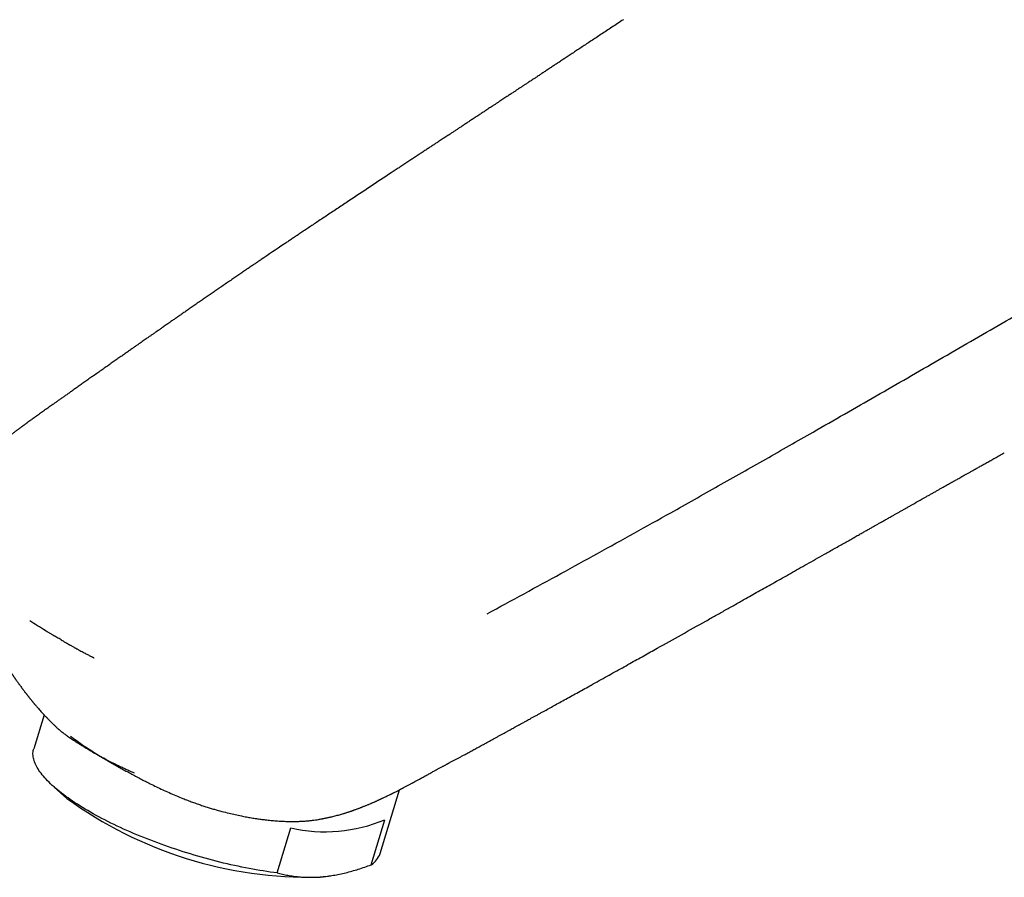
# Model space of a CAD drawing. Header units: millimetres. Extents: x 8 to 692, y 12 to 782.
# Tile 11 of 34: x 488 to 554, y 240 to 297. Entities that reach past the tile are written whole.
import ezdxf

# ---------------------------------------------------------------- set-up
doc = ezdxf.new("R2010")
doc.units = ezdxf.units.MM

msp = doc.modelspace()

# ---------------------------------------------------------------- linework, layer by layer
at = {"color": 7, "linetype": 'Continuous', "lineweight": 30}
for p, q in [((493.186, 273.466), (493.172, 273.454)), ((553.513, 268.321), (553.524, 268.327)), ((489.304, 251.544), (489.315, 251.531)), ((489.839, 250.94), (489.157, 248.689)), ((516.285, 247.524), (516.29, 247.526)), ((490.505, 246.146), (491.362, 245.391)), ((512.124, 241.724), (513.408, 245.959)), ((511.54, 240.988), (512.446, 243.975)), ((505.297, 240.444), (506.203, 243.431)), ((508.459, 240.206), (508.704, 240.239))]:
    msp.add_line(p, q, dxfattribs=at)
at = {"color": 7, "linetype": 'Continuous', "lineweight": 30, "flags": 128}
msp.add_lwpolyline([(505.297, 240.444), (505.071, 240.474), (504.844, 240.505), (504.614, 240.539), (504.383, 240.575), (504.15, 240.613), (503.916, 240.653), (503.68, 240.695), (503.442, 240.739), (503.204, 240.785), (502.964, 240.833), (502.723, 240.883), (502.481, 240.935), (502.238, 240.989), (501.995, 241.045), (501.751, 241.103), (501.507, 241.163), (501.262, 241.224), (501.016, 241.288), (500.771, 241.353), (500.526, 241.42), (500.28, 241.488), (500.035, 241.558), (499.79, 241.63), (499.546, 241.704), (499.302, 241.779), (499.058, 241.855), (498.816, 241.933), (498.574, 242.013), (498.333, 242.094), (498.093, 242.177), (497.854, 242.261), (497.617, 242.346), (497.381, 242.432), (497.146, 242.52), (496.913, 242.609), (496.682, 242.699), (496.452, 242.79), (496.224, 242.883), (495.999, 242.976), (495.775, 243.07), (495.554, 243.166), (495.335, 243.262), (495.118, 243.359), (494.904, 243.457), (494.692, 243.556), (494.483, 243.656), (494.277, 243.756), (494.074, 243.857), (493.874, 243.958), (493.677, 244.061), (493.483, 244.163), (493.292, 244.266), (493.104, 244.37), (492.92, 244.474), (492.74, 244.578), (492.563, 244.682), (492.389, 244.787), (492.22, 244.892), (492.054, 244.997), (491.892, 245.102), (491.734, 245.208), (491.58, 245.313), (491.431, 245.418), (491.285, 245.523), (491.144, 245.628), (491.007, 245.733), (490.874, 245.837), (490.746, 245.942), (490.622, 246.045), (490.502, 246.149), (490.388, 246.252), (490.278, 246.355), (490.172, 246.457), (490.072, 246.558), (489.976, 246.659), (489.885, 246.759), (489.799, 246.859), (489.718, 246.958), (489.641, 247.056), (489.57, 247.153), (489.504, 247.249), (489.442, 247.345), (489.386, 247.439), (489.335, 247.532), (489.289, 247.625), (489.248, 247.716), (489.213, 247.806), (489.182, 247.895), (489.157, 247.983), (489.137, 248.069), (489.122, 248.154), (489.112, 248.238), (489.108, 248.32), (489.108, 248.402), (489.114, 248.481), (489.126, 248.559), (489.142, 248.636), (489.157, 248.689)], dxfattribs=at)
at = {"color": 7, "linetype": 'Continuous', "lineweight": 30}
for centre, radius, start, end in [((507.434, 267.434), 27.28, 233.90304, 271.27812), ((508.472, 253.49), 10.312, 257.28945, 292.66861), ((510.804, 242.171), 1.393, 301.87322, 341.27796), ((507.286, 248.944), 8.816, 274.92337, 277.64732)]:
    msp.add_arc(centre, radius, start, end, dxfattribs=at)
for points, knots in [([(528.261, 297.058), (528.133, 296.973), (527.881, 296.807), (527.509, 296.561), (527.147, 296.322), (526.797, 296.091), (526.46, 295.868), (526.135, 295.654), (525.824, 295.448), (525.523, 295.249), (525.231, 295.056), (524.948, 294.869), (524.675, 294.688), (524.412, 294.515), (524.161, 294.349), (523.921, 294.19), (523.692, 294.039), (523.465, 293.889), (523.241, 293.741), (523.022, 293.596), (522.817, 293.461), (522.626, 293.335), (522.45, 293.218), (522.288, 293.111), (522.147, 293.019), (522.027, 292.939), (521.925, 292.872), (521.833, 292.811), (521.751, 292.757), (521.677, 292.708), (521.58, 292.644), (521.457, 292.563), (521.334, 292.481), (521.238, 292.418), (521.167, 292.372), (521.093, 292.322), (521.01, 292.268), (520.916, 292.206), (520.811, 292.137), (520.701, 292.064), (520.586, 291.988), (520.468, 291.91), (520.341, 291.826), (520.205, 291.737), (520.061, 291.642), (519.909, 291.541), (519.749, 291.435), (519.554, 291.307), (519.33, 291.159), (519.082, 290.996), (518.843, 290.838), (518.603, 290.68), (518.364, 290.522), (518.125, 290.365), (517.897, 290.215), (517.681, 290.073), (517.477, 289.938), (517.283, 289.81), (517.099, 289.689), (516.929, 289.577), (516.773, 289.474), (516.631, 289.38), (516.496, 289.291), (516.366, 289.206), (516.239, 289.122), (516.108, 289.036), (515.957, 288.936), (515.782, 288.821), (515.583, 288.69), (515.372, 288.551), (515.149, 288.404), (514.913, 288.248), (514.665, 288.085), (514.413, 287.918), (514.157, 287.749), (513.901, 287.581), (513.642, 287.409), (513.382, 287.238), (513.121, 287.066), (512.48, 286.642), (511.454, 285.964), (510.399, 285.264), (509.694, 284.796), (509.341, 284.561), (508.992, 284.328), (508.65, 284.101), (508.318, 283.879), (507.997, 283.665), (507.686, 283.457), (507.395, 283.263), (507.124, 283.082), (506.872, 282.913), (506.629, 282.749), (506.393, 282.591), (506.166, 282.439), (505.947, 282.291), (505.305, 281.86), (504.671, 281.432), (504.04, 281.004), (503.831, 280.862), (503.611, 280.713), (503.379, 280.555), (503.136, 280.39), (502.884, 280.218), (502.623, 280.04), (502.354, 279.856), (502.074, 279.665), (501.783, 279.466), (501.504, 279.274), (501.238, 279.092), (500.987, 278.919), (500.73, 278.742), (500.47, 278.562), (500.203, 278.378), (499.935, 278.192), (499.668, 278.008), (499.414, 277.832), (499.172, 277.664), (498.941, 277.504), (498.722, 277.352), (498.516, 277.208), (498.337, 277.083), (498.184, 276.977), (498.056, 276.888), (497.934, 276.803), (497.818, 276.722), (497.709, 276.646), (497.607, 276.574), (497.521, 276.514), (497.452, 276.466), (497.398, 276.429), (497.353, 276.397), (497.319, 276.373), (497.294, 276.356), (497.275, 276.343), (497.252, 276.326), (497.221, 276.305), (497.18, 276.276), (497.128, 276.24), (497.066, 276.196), (496.994, 276.146), (496.911, 276.088), (496.819, 276.024), (496.717, 275.952), (496.605, 275.874), (496.483, 275.788), (496.351, 275.696), (496.209, 275.597), (496.057, 275.49), (495.888, 275.372), (495.701, 275.241), (495.496, 275.096), (495.278, 274.943), (495.048, 274.782), (494.805, 274.611), (494.555, 274.435), (494.298, 274.255), (494.035, 274.07), (493.761, 273.877), (493.476, 273.676), (493.282, 273.54), (493.183, 273.47)], [0, 0, 0, 0, 0.010807, 0.021301, 0.031481, 0.041348, 0.050901, 0.059979, 0.068754, 0.077227, 0.085398, 0.093424, 0.101135, 0.108531, 0.115612, 0.122379, 0.128831, 0.134968, 0.141559, 0.147744, 0.153523, 0.158895, 0.163861, 0.16842, 0.172573, 0.17573, 0.178603, 0.181193, 0.183499, 0.185526, 0.187429, 0.191758, 0.195864, 0.197873, 0.199824, 0.201851, 0.204184, 0.206826, 0.209779, 0.213041, 0.21615, 0.219497, 0.223081, 0.226902, 0.230961, 0.235257, 0.23979, 0.244499, 0.251737, 0.258723, 0.265458, 0.271941, 0.279004, 0.285742, 0.292155, 0.298244, 0.304008, 0.309458, 0.314648, 0.319587, 0.323809, 0.327829, 0.331646, 0.335262, 0.338757, 0.342436, 0.346331, 0.351598, 0.357212, 0.363174, 0.369483, 0.37614, 0.383144, 0.390496, 0.397541, 0.404841, 0.412186, 0.419541, 0.426907, 0.434283, 0.473977, 0.513971, 0.523985, 0.534017, 0.544015, 0.553745, 0.56318, 0.572319, 0.581162, 0.58971, 0.597135, 0.60432, 0.611268, 0.617978, 0.624449, 0.630682, 0.636774, 0.679411, 0.685068, 0.69104, 0.697346, 0.703985, 0.710958, 0.718266, 0.725687, 0.733424, 0.741476, 0.749844, 0.758526, 0.765569, 0.772807, 0.78024, 0.787858, 0.795356, 0.8034, 0.811104, 0.818468, 0.825491, 0.832173, 0.838515, 0.844517, 0.850177, 0.85408, 0.857803, 0.861346, 0.864709, 0.867891, 0.870893, 0.873587, 0.875386, 0.876946, 0.878267, 0.879349, 0.879906, 0.880387, 0.881039, 0.881943, 0.883098, 0.884622, 0.886437, 0.888543, 0.89094, 0.893628, 0.896607, 0.899877, 0.903438, 0.907291, 0.911434, 0.915868, 0.920594, 0.926232, 0.932235, 0.938603, 0.945336, 0.952434, 0.959898, 0.967269, 0.974965, 0.982986, 0.991331, 1, 1, 1, 1]), ([(519.224, 257.645), (520.043, 258.087), (521.679, 258.972), (524.123, 260.307), (526.557, 261.647), (528.984, 262.993), (531.652, 264.484), (534.559, 266.12), (537.704, 267.903), (541.194, 269.895), (545.027, 272.096), (549.205, 274.506), (553.378, 276.919), (556.161, 278.526), (557.553, 279.33)], [0, 0, 0, 0, 0.06272, 0.125439, 0.188158, 0.250877, 0.313597, 0.395731, 0.477865, 0.559999, 0.669999, 0.779999, 0.89, 1, 1, 1, 1]), ([(493.165, 273.462), (493.095, 273.413), (492.934, 273.299), (492.685, 273.124), (492.424, 272.939), (492.175, 272.763), (491.939, 272.596), (491.715, 272.438), (491.502, 272.287), (491.298, 272.143), (491.104, 272.006), (490.92, 271.876), (490.747, 271.754), (490.585, 271.639), (490.434, 271.533), (490.295, 271.434), (490.11, 271.304), (489.88, 271.141), (489.604, 270.945), (489.388, 270.792), (489.228, 270.677), (489.119, 270.599), (489.004, 270.517), (488.886, 270.431), (488.763, 270.342), (488.658, 270.265), (488.575, 270.205), (488.52, 270.164), (488.475, 270.131), (488.444, 270.109), (488.422, 270.092), (488.403, 270.078), (488.38, 270.061), (488.351, 270.039), (488.313, 270.012), (488.268, 269.978), (488.213, 269.937), (488.152, 269.892), (488.088, 269.843), (488.023, 269.795), (487.963, 269.749), (487.906, 269.706), (487.843, 269.658), (487.776, 269.607), (487.706, 269.553), (487.642, 269.503), (487.579, 269.455), (487.515, 269.404), (487.449, 269.353), (487.385, 269.302), (487.324, 269.253), (487.261, 269.204), (487.193, 269.149), (487.118, 269.088), (487.039, 269.023), (486.961, 268.959), (486.893, 268.902), (486.837, 268.856), (486.795, 268.82), (486.76, 268.791), (486.73, 268.765), (486.7, 268.74), (486.663, 268.708), (486.617, 268.668), (486.559, 268.618), (486.496, 268.563), (486.432, 268.506), (486.369, 268.451), (486.309, 268.397), (486.252, 268.345), (486.198, 268.296), (486.149, 268.25), (486.102, 268.207), (486.055, 268.163), (486.002, 268.113), (485.942, 268.056), (485.88, 267.996), (485.817, 267.935), (485.756, 267.874), (485.684, 267.802), (485.602, 267.719), (485.514, 267.628), (485.432, 267.541), (485.368, 267.471), (485.316, 267.415), (485.272, 267.366), (485.224, 267.312), (485.173, 267.255), (485.125, 267.199), (485.081, 267.147), (485.035, 267.093), (484.986, 267.034), (484.934, 266.971), (484.885, 266.91), (484.839, 266.852), (484.793, 266.793), (484.745, 266.729), (484.689, 266.655), (484.628, 266.571), (484.563, 266.48), (484.503, 266.392), (484.451, 266.313), (484.409, 266.249), (484.372, 266.19), (484.337, 266.133), (484.297, 266.068), (484.251, 265.989), (484.201, 265.901), (484.153, 265.813), (484.107, 265.725), (484.061, 265.632), (484.015, 265.536), (483.972, 265.441), (483.934, 265.353), (483.897, 265.262), (483.862, 265.169), (483.83, 265.081), (483.806, 265.011), (483.788, 264.957), (483.774, 264.911), (483.759, 264.863), (483.746, 264.817), (483.734, 264.774), (483.718, 264.718), (483.702, 264.654), (483.686, 264.588), (483.674, 264.535), (483.664, 264.488), (483.654, 264.44), (483.645, 264.39), (483.635, 264.334), (483.625, 264.276), (483.616, 264.213), (483.607, 264.146), (483.598, 264.072), (483.591, 263.997), (483.585, 263.923), (483.581, 263.851), (483.578, 263.782), (483.576, 263.717), (483.575, 263.66), (483.575, 263.609), (483.576, 263.563), (483.577, 263.52), (483.578, 263.476), (483.581, 263.421), (483.585, 263.351), (483.591, 263.27), (483.599, 263.187), (483.609, 263.107), (483.619, 263.031), (483.631, 262.956), (483.644, 262.877), (483.659, 262.799), (483.675, 262.726), (483.69, 262.659), (483.705, 262.596), (483.721, 262.534), (483.741, 262.46), (483.762, 262.387), (483.778, 262.338), (483.784, 262.32)], [0, 0, 0, 0, 0.015945, 0.036521, 0.056252, 0.07514, 0.092869, 0.109783, 0.125884, 0.14117, 0.155929, 0.169841, 0.182904, 0.19512, 0.206488, 0.217009, 0.2267, 0.248265, 0.269054, 0.289071, 0.296979, 0.305243, 0.313863, 0.32284, 0.332176, 0.341757, 0.34679, 0.350996, 0.354376, 0.356929, 0.358112, 0.35942, 0.361195, 0.363436, 0.366144, 0.369716, 0.373871, 0.378607, 0.383756, 0.388695, 0.393367, 0.397772, 0.401909, 0.40797, 0.413345, 0.418097, 0.422925, 0.428018, 0.433268, 0.438362, 0.443078, 0.447737, 0.453155, 0.45928, 0.465745, 0.472056, 0.478211, 0.482121, 0.485565, 0.488444, 0.490759, 0.492982, 0.495734, 0.499738, 0.504509, 0.509959, 0.515395, 0.520667, 0.525684, 0.530544, 0.535207, 0.539326, 0.543349, 0.547129, 0.551719, 0.557097, 0.562658, 0.568198, 0.573718, 0.579201, 0.587673, 0.595924, 0.603595, 0.610586, 0.614288, 0.618415, 0.623217, 0.628439, 0.633222, 0.637496, 0.641756, 0.646992, 0.652474, 0.657668, 0.662531, 0.666931, 0.672283, 0.678365, 0.685197, 0.69274, 0.700596, 0.706436, 0.711493, 0.715995, 0.720425, 0.724805, 0.731332, 0.738703, 0.745321, 0.751627, 0.758717, 0.766499, 0.773408, 0.779885, 0.786395, 0.793603, 0.800551, 0.805996, 0.808919, 0.812487, 0.816096, 0.819404, 0.822412, 0.82515, 0.831052, 0.836239, 0.83982, 0.843262, 0.846619, 0.850215, 0.854108, 0.858563, 0.862793, 0.867668, 0.87306, 0.878546, 0.883922, 0.888824, 0.89413, 0.898725, 0.902722, 0.90637, 0.90968, 0.912653, 0.915573, 0.919127, 0.924416, 0.930342, 0.93672, 0.942617, 0.947923, 0.953323, 0.959129, 0.964905, 0.970267, 0.975528, 0.979979, 0.984722, 0.990102, 0.996342, 1, 1, 1, 1]), ([(516.288, 247.518), (516.312, 247.531), (516.363, 247.559), (516.438, 247.599), (516.507, 247.636), (516.566, 247.667), (516.615, 247.694), (516.66, 247.718), (516.743, 247.762), (516.87, 247.83), (517.037, 247.92), (517.21, 248.013), (517.386, 248.108), (517.572, 248.208), (517.781, 248.322), (518.015, 248.448), (518.276, 248.59), (518.55, 248.739), (518.839, 248.896), (519.142, 249.061), (519.41, 249.208), (519.64, 249.333), (519.825, 249.435), (520.007, 249.534), (520.181, 249.63), (520.345, 249.719), (520.507, 249.808), (520.666, 249.895), (520.82, 249.98), (520.96, 250.057), (521.08, 250.123), (521.179, 250.177), (521.261, 250.222), (521.334, 250.262), (521.401, 250.299), (521.473, 250.339), (521.556, 250.384), (521.654, 250.438), (521.768, 250.501), (521.902, 250.575), (522.056, 250.659), (522.222, 250.751), (522.398, 250.848), (522.582, 250.949), (522.769, 251.053), (523.013, 251.187), (523.315, 251.353), (523.676, 251.553), (524.054, 251.762), (524.449, 251.98), (524.861, 252.208), (525.282, 252.441), (525.707, 252.677), (526.168, 252.933), (526.661, 253.207), (527.181, 253.496), (527.691, 253.78), (528.191, 254.058), (528.677, 254.329), (529.151, 254.593), (529.611, 254.85), (530.063, 255.103), (530.897, 255.569), (532.118, 256.253), (533.298, 256.915), (534.053, 257.34), (534.381, 257.524), (534.71, 257.708), (535.038, 257.893), (535.368, 258.079), (535.702, 258.267), (536.043, 258.459), (536.425, 258.674), (536.85, 258.913), (537.318, 259.177), (537.802, 259.449), (538.3, 259.73), (538.813, 260.02), (539.34, 260.317), (539.883, 260.624), (540.44, 260.938), (541.012, 261.261), (541.51, 261.543), (541.931, 261.78), (542.271, 261.972), (542.609, 262.164), (542.94, 262.35), (543.256, 262.529), (543.557, 262.7), (543.835, 262.857), (544.091, 263.001), (544.326, 263.134), (544.547, 263.259), (544.757, 263.378), (544.954, 263.489), (545.139, 263.594), (545.3, 263.685), (545.44, 263.764), (545.559, 263.831), (545.672, 263.895), (545.785, 263.959), (545.902, 264.025), (546.027, 264.096), (546.169, 264.176), (546.327, 264.266), (546.504, 264.365), (546.691, 264.471), (546.889, 264.583), (547.096, 264.7), (547.406, 264.875), (547.822, 265.111), (548.232, 265.342), (548.538, 265.515), (548.734, 265.625), (548.929, 265.735), (549.118, 265.842), (549.296, 265.942), (549.462, 266.036), (549.618, 266.124), (549.763, 266.206), (549.896, 266.281), (549.998, 266.338), (550.074, 266.381), (550.129, 266.412), (550.19, 266.447), (550.26, 266.486), (550.346, 266.534), (550.451, 266.593), (550.576, 266.664), (550.715, 266.742), (550.867, 266.828), (551.032, 266.921), (551.21, 267.021), (551.4, 267.128), (551.603, 267.242), (551.82, 267.364), (552.053, 267.495), (552.301, 267.634), (552.563, 267.781), (552.838, 267.936), (553.127, 268.098), (553.355, 268.225), (553.486, 268.299), (553.516, 268.316)], [0, 0, 0, 0, 0.0019453, 0.0040515, 0.0058862, 0.007424, 0.0086999, 0.0098177, 0.0109575, 0.0152354, 0.0198366, 0.0242179, 0.0288569, 0.0337566, 0.0389233, 0.0454225, 0.0523002, 0.0595566, 0.0671917, 0.0752054, 0.0835978, 0.0884629, 0.0934454, 0.0983215, 0.1029308, 0.1072732, 0.1113486, 0.1158092, 0.119899, 0.123618, 0.1269662, 0.1293778, 0.1315521, 0.1334891, 0.13519, 0.136863, 0.1392402, 0.1418291, 0.1446295, 0.1483948, 0.1524852, 0.1569007, 0.1616412, 0.1665652, 0.1715508, 0.1765978, 0.1860104, 0.1956298, 0.205456, 0.2162135, 0.2272083, 0.2384406, 0.2498755, 0.2612111, 0.2753928, 0.2892999, 0.3029322, 0.3162897, 0.3293725, 0.3419541, 0.3542706, 0.3663254, 0.3783007, 0.4212689, 0.4645485, 0.4733497, 0.4821636, 0.4909902, 0.4998296, 0.5086818, 0.5176147, 0.5267951, 0.5362303, 0.5484535, 0.5610796, 0.5741086, 0.5875405, 0.6013753, 0.615613, 0.6302536, 0.6452971, 0.6607435, 0.6765928, 0.6856643, 0.6948628, 0.7041401, 0.7131, 0.721654, 0.7298022, 0.7375444, 0.7442164, 0.7505545, 0.7565586, 0.7622287, 0.7675648, 0.772567, 0.7772353, 0.7806689, 0.7838963, 0.7869176, 0.7898784, 0.7930513, 0.7964426, 0.8000523, 0.8045398, 0.8093245, 0.8144065, 0.8197859, 0.8254402, 0.8312004, 0.8450584, 0.8593104, 0.8645905, 0.8699227, 0.8752987, 0.8804672, 0.8853108, 0.8898294, 0.8940232, 0.8979907, 0.9016158, 0.9048985, 0.9063272, 0.9077657, 0.9094247, 0.911314, 0.9134335, 0.916464, 0.9198675, 0.923644, 0.9277933, 0.9323157, 0.9371203, 0.9422846, 0.9478086, 0.9536923, 0.960067, 0.9668161, 0.9739398, 0.981438, 0.9893107, 0.9975579, 1, 1, 1, 1]), ([(483.795, 262.28), (483.798, 262.272), (483.81, 262.234), (483.832, 262.168), (483.858, 262.088), (483.881, 262.017), (483.91, 261.932), (483.944, 261.83), (483.982, 261.715), (484.017, 261.61), (484.05, 261.511), (484.085, 261.409), (484.116, 261.316), (484.144, 261.236), (484.166, 261.17), (484.189, 261.103), (484.211, 261.039), (484.232, 260.98), (484.253, 260.92), (484.277, 260.851), (484.304, 260.774), (484.332, 260.694), (484.359, 260.618), (484.383, 260.55), (484.405, 260.488), (484.424, 260.435), (484.441, 260.387), (484.459, 260.338), (484.479, 260.281), (484.504, 260.212), (484.537, 260.122), (484.576, 260.016), (484.62, 259.896), (484.662, 259.786), (484.701, 259.68), (484.74, 259.578), (484.777, 259.481), (484.814, 259.386), (484.848, 259.297), (484.877, 259.221), (484.902, 259.159), (484.923, 259.105), (484.947, 259.043), (484.975, 258.973), (485.005, 258.899), (485.034, 258.827), (485.063, 258.754), (485.093, 258.681), (485.125, 258.603), (485.157, 258.525), (485.191, 258.442), (485.228, 258.354), (485.266, 258.264), (485.301, 258.18), (485.331, 258.11), (485.357, 258.051), (485.38, 257.996), (485.405, 257.94), (485.428, 257.886), (485.46, 257.813), (485.499, 257.724), (485.547, 257.615), (485.596, 257.506), (485.65, 257.387), (485.699, 257.281), (485.74, 257.193), (485.769, 257.129), (485.799, 257.066), (485.828, 257.005), (485.855, 256.947), (485.88, 256.894), (485.905, 256.842), (485.945, 256.759), (485.999, 256.648), (486.067, 256.51), (486.136, 256.372), (486.209, 256.226), (486.285, 256.078), (486.359, 255.937), (486.426, 255.809), (486.487, 255.694), (486.547, 255.584), (486.608, 255.473), (486.669, 255.362), (486.719, 255.272), (486.757, 255.205), (486.782, 255.161), (486.805, 255.121), (486.829, 255.079), (486.854, 255.034), (486.878, 254.993), (486.898, 254.958), (486.918, 254.924), (486.943, 254.881), (486.972, 254.832), (487.001, 254.782), (487.032, 254.73), (487.064, 254.677), (487.095, 254.625), (487.124, 254.576), (487.154, 254.526), (487.186, 254.475), (487.218, 254.422), (487.255, 254.362), (487.289, 254.307), (487.317, 254.262), (487.335, 254.233), (487.353, 254.204), (487.375, 254.17), (487.399, 254.132), (487.421, 254.097), (487.449, 254.053), (487.487, 253.994), (487.533, 253.922), (487.585, 253.842), (487.635, 253.766), (487.688, 253.687), (487.729, 253.625), (487.763, 253.574), (487.787, 253.539), (487.811, 253.503), (487.84, 253.461), (487.869, 253.418), (487.896, 253.379), (487.916, 253.35), (487.934, 253.323), (487.955, 253.294), (487.99, 253.243), (488.04, 253.171), (488.106, 253.078), (488.173, 252.985), (488.239, 252.893), (488.305, 252.803), (488.368, 252.717), (488.42, 252.648), (488.461, 252.593), (488.498, 252.545), (488.535, 252.495), (488.569, 252.451), (488.599, 252.412), (488.63, 252.371), (488.665, 252.327), (488.697, 252.285), (488.726, 252.248), (488.753, 252.213), (488.786, 252.172), (488.819, 252.131), (488.849, 252.092), (488.879, 252.056), (488.91, 252.016), (488.944, 251.975), (488.975, 251.936), (489.005, 251.899), (489.035, 251.862), (489.069, 251.821), (489.103, 251.78), (489.134, 251.742), (489.164, 251.706), (489.196, 251.669), (489.225, 251.634), (489.253, 251.601), (489.278, 251.572), (489.294, 251.553), (489.303, 251.543)], [0, 0, 0, 0, 0.0022472, 0.0109285, 0.0184609, 0.0248535, 0.0307945, 0.0423462, 0.0536468, 0.0630209, 0.0718733, 0.0813624, 0.0915598, 0.0976108, 0.1038197, 0.1101247, 0.1160902, 0.1216315, 0.1268246, 0.1328198, 0.1406398, 0.1482383, 0.1552203, 0.1615845, 0.1672065, 0.1722576, 0.1763697, 0.1805123, 0.1858795, 0.1922859, 0.1993871, 0.2109591, 0.2216111, 0.2323161, 0.2415413, 0.2507335, 0.2604745, 0.2682105, 0.2770235, 0.2847486, 0.2891978, 0.2939657, 0.2995877, 0.3062341, 0.3132555, 0.3199029, 0.3260056, 0.3332007, 0.3400608, 0.347207, 0.3547209, 0.3628573, 0.3712813, 0.379154, 0.3859492, 0.3903414, 0.3954595, 0.4008938, 0.4057941, 0.4101836, 0.4206906, 0.4302906, 0.4399111, 0.4504132, 0.4627853, 0.4688277, 0.4746119, 0.4801876, 0.4858758, 0.491477, 0.4958365, 0.5002824, 0.5059225, 0.5183995, 0.5305183, 0.5435356, 0.5562756, 0.5702281, 0.5840464, 0.5950503, 0.6051997, 0.6154921, 0.6251944, 0.6357825, 0.6457823, 0.6500626, 0.6542339, 0.6576513, 0.661262, 0.6657013, 0.6699079, 0.6727454, 0.6753239, 0.6792783, 0.6845967, 0.6888004, 0.6932411, 0.6988174, 0.7036178, 0.7076437, 0.7123926, 0.717262, 0.7220193, 0.7269687, 0.7340112, 0.737381, 0.7395631, 0.7420559, 0.7453972, 0.749191, 0.7524959, 0.7552719, 0.7617001, 0.7689171, 0.7755462, 0.7840763, 0.7904594, 0.7979687, 0.8016141, 0.8047399, 0.807994, 0.8118949, 0.8166751, 0.8202142, 0.8228851, 0.8249864, 0.8278207, 0.8313171, 0.8394017, 0.8485399, 0.8580926, 0.8661675, 0.8749844, 0.8841667, 0.8911846, 0.8951445, 0.9000612, 0.9054112, 0.9096789, 0.9131442, 0.9166419, 0.9217241, 0.9262011, 0.9291119, 0.9324736, 0.9365676, 0.9412194, 0.9448013, 0.9480479, 0.9521026, 0.9564465, 0.960524, 0.9636973, 0.9673343, 0.9716555, 0.9760294, 0.9797519, 0.9829802, 0.9868717, 0.991043, 0.9935919, 0.9968422, 1, 1, 1, 1]), ([(490.971, 255.919), (490.927, 255.942), (490.834, 255.991), (490.696, 256.066), (490.598, 256.122), (490.542, 256.154), (490.526, 256.163), (490.51, 256.172), (490.494, 256.182), (490.478, 256.191), (490.462, 256.2), (490.434, 256.217), (490.39, 256.242), (490.325, 256.281), (490.251, 256.325), (490.169, 256.375), (490.105, 256.413), (490.059, 256.441), (490.033, 256.457), (490.007, 256.473), (489.98, 256.489), (489.953, 256.506), (489.762, 256.623), (489.41, 256.842), (489.073, 257.058), (488.904, 257.166)], [0, 0, 0, 0, 0.063262, 0.131783, 0.196444, 0.203957, 0.211522, 0.219138, 0.226806, 0.234526, 0.242297, 0.25012, 0.274127, 0.305194, 0.343322, 0.380806, 0.423272, 0.435218, 0.447505, 0.460133, 0.473104, 0.486416, 0.50007, 0.750059, 1, 1, 1, 1]), ([(490.972, 255.919), (491.017, 255.891), (491.111, 255.831), (491.252, 255.746), (491.353, 255.686), (491.41, 255.653), (491.427, 255.643), (491.443, 255.634), (491.46, 255.624), (491.476, 255.615), (491.493, 255.605), (491.522, 255.589), (491.567, 255.563), (491.634, 255.525), (491.711, 255.482), (491.797, 255.435), (491.865, 255.397), (491.917, 255.369), (491.95, 255.351), (491.984, 255.332), (492.018, 255.313), (492.095, 255.272), (492.21, 255.21), (492.358, 255.13), (492.494, 255.058), (492.618, 254.992), (492.729, 254.934), (492.828, 254.882), (492.915, 254.837), (492.989, 254.798), (493.046, 254.768), (493.089, 254.746), (493.12, 254.73), (493.143, 254.718), (493.156, 254.711), (493.162, 254.709)], [0, 0, 0, 0, 0.063256, 0.131777, 0.196441, 0.203955, 0.21152, 0.219137, 0.226805, 0.234525, 0.242296, 0.250119, 0.273964, 0.304934, 0.343029, 0.380536, 0.42307, 0.437477, 0.45238, 0.46778, 0.483676, 0.500069, 0.573052, 0.640341, 0.701935, 0.757834, 0.808039, 0.852549, 0.891363, 0.924482, 0.951905, 0.968735, 0.98236, 0.992782, 1, 1, 1, 1]), ([(489.313, 251.531), (489.329, 251.512), (489.357, 251.479), (489.395, 251.436), (489.423, 251.403), (489.445, 251.378), (489.465, 251.355), (489.512, 251.301), (489.583, 251.221), (489.679, 251.114), (489.766, 251.019), (489.845, 250.933), (489.916, 250.857), (489.986, 250.783), (490.056, 250.711), (490.128, 250.636), (490.204, 250.559), (490.283, 250.479), (490.364, 250.399), (490.442, 250.322), (490.514, 250.252), (490.582, 250.188), (490.625, 250.147), (490.646, 250.126), (490.647, 250.126)], [0, 0, 0, 0, 0.038129, 0.067567, 0.088327, 0.103796, 0.119615, 0.135868, 0.214161, 0.284658, 0.357475, 0.411406, 0.465467, 0.518126, 0.568674, 0.621421, 0.678135, 0.736458, 0.795811, 0.85438, 0.907029, 0.953502, 0.999582, 1, 1, 1, 1]), ([(490.647, 250.127), (490.662, 250.112), (490.734, 250.042), (490.877, 249.92), (491.074, 249.76), (491.29, 249.598), (491.529, 249.429), (491.754, 249.277), (491.947, 249.151), (492.111, 249.047), (492.288, 248.936), (492.478, 248.818), (492.675, 248.699), (492.878, 248.578), (493.086, 248.454), (493.301, 248.329), (493.52, 248.201), (493.671, 248.114), (493.746, 248.07)], [0, 0, 0, 0, 0.022981, 0.110295, 0.191049, 0.271915, 0.361429, 0.451096, 0.500035, 0.548999, 0.605091, 0.661183, 0.717434, 0.773684, 0.830178, 0.886673, 0.943337, 1, 1, 1, 1]), ([(491.588, 249.516), (491.712, 249.426), (491.955, 249.247), (492.324, 248.99), (492.686, 248.746), (493.04, 248.516), (493.386, 248.297), (493.615, 248.157), (493.727, 248.088)], [0, 0, 0, 0, 0.182112, 0.35807, 0.527863, 0.691468, 0.848858, 1, 1, 1, 1]), ([(495.831, 247.067), (495.734, 247.109), (495.545, 247.19), (495.275, 247.312), (495.023, 247.43), (494.789, 247.542), (494.573, 247.649), (494.374, 247.749), (494.19, 247.844), (494.023, 247.932), (493.87, 248.013), (493.774, 248.065), (493.728, 248.09)], [0, 0, 0, 0, 0.131984, 0.256809, 0.37448, 0.485013, 0.588428, 0.684757, 0.774036, 0.856306, 0.931612, 1, 1, 1, 1]), ([(493.746, 248.07), (493.843, 248.014), (494.038, 247.902), (494.34, 247.73), (494.648, 247.555), (494.96, 247.381), (495.274, 247.207), (495.591, 247.034), (495.914, 246.861), (496.238, 246.69), (496.563, 246.523), (496.913, 246.346), (497.294, 246.159), (497.708, 245.963), (498.137, 245.768), (498.582, 245.575), (498.995, 245.406), (499.362, 245.262), (499.682, 245.143), (499.991, 245.032), (500.291, 244.929), (500.576, 244.836), (500.859, 244.748), (501.207, 244.644), (501.624, 244.528), (502.084, 244.411), (502.519, 244.31), (502.903, 244.229), (503.262, 244.16), (503.595, 244.101), (503.915, 244.051), (504.221, 244.007), (504.539, 243.967), (504.88, 243.931), (505.243, 243.9), (505.605, 243.878), (505.964, 243.864), (506.321, 243.858), (506.556, 243.862), (506.673, 243.864)], [0, 0, 0, 0, 0.0283428, 0.056703, 0.0850637, 0.1134072, 0.1408341, 0.1682758, 0.1957179, 0.2231453, 0.2495108, 0.2758763, 0.3083851, 0.3409056, 0.3734142, 0.408152, 0.4428897, 0.4665623, 0.4902397, 0.5139122, 0.5348756, 0.5558389, 0.5761111, 0.5963832, 0.6312254, 0.6660677, 0.6953647, 0.7246618, 0.7486427, 0.7726287, 0.7966096, 0.8178644, 0.8391191, 0.8658304, 0.8925488, 0.9192599, 0.9461708, 0.9730892, 1, 1, 1, 1]), ([(508.28, 244.037), (508.286, 244.038), (508.305, 244.042), (508.347, 244.05), (508.403, 244.061), (508.475, 244.075), (508.547, 244.09), (508.628, 244.108), (508.706, 244.125), (508.785, 244.143), (508.879, 244.165), (508.997, 244.193), (509.141, 244.23), (509.287, 244.268), (509.427, 244.307), (509.566, 244.346), (509.679, 244.38), (509.773, 244.409), (509.849, 244.432), (509.929, 244.457), (510.007, 244.483), (510.079, 244.506), (510.142, 244.527), (510.195, 244.545), (510.244, 244.562), (510.294, 244.579), (510.341, 244.596), (510.389, 244.613), (510.446, 244.633), (510.516, 244.658), (510.592, 244.686), (510.664, 244.713), (510.733, 244.738), (510.798, 244.763), (510.864, 244.789), (510.933, 244.815), (511.013, 244.847), (511.094, 244.88), (511.175, 244.912), (511.251, 244.944), (511.331, 244.977), (511.415, 245.012), (511.497, 245.047), (511.574, 245.08), (511.64, 245.109), (511.7, 245.135), (511.756, 245.16), (511.815, 245.186), (511.881, 245.216), (511.951, 245.247), (512.019, 245.278), (512.079, 245.306), (512.133, 245.331), (512.184, 245.355), (512.24, 245.381), (512.304, 245.411), (512.386, 245.45), (512.484, 245.496), (512.592, 245.549), (512.695, 245.599), (512.775, 245.638), (512.835, 245.668), (512.875, 245.688), (512.913, 245.707), (512.954, 245.727), (513.002, 245.752), (513.072, 245.787), (513.157, 245.83), (513.249, 245.877), (513.331, 245.919), (513.401, 245.956), (513.454, 245.983), (513.491, 246.002), (513.518, 246.016), (513.547, 246.031), (513.584, 246.051), (513.628, 246.074), (513.677, 246.099), (513.74, 246.133), (513.816, 246.173), (513.906, 246.221), (513.995, 246.269), (514.081, 246.315), (514.16, 246.357), (514.226, 246.393), (514.277, 246.42), (514.312, 246.44), (514.339, 246.454), (514.365, 246.468), (514.397, 246.486), (514.436, 246.507), (514.49, 246.536), (514.561, 246.575), (514.648, 246.623), (514.747, 246.677), (514.858, 246.738), (514.982, 246.806), (515.112, 246.877), (515.242, 246.949), (515.366, 247.018), (515.481, 247.08), (515.585, 247.138), (515.68, 247.19), (515.766, 247.237), (515.838, 247.276), (515.904, 247.312), (515.97, 247.348), (516.047, 247.39), (516.135, 247.438), (516.218, 247.482), (516.271, 247.511), (516.292, 247.522)], [0, 0, 0, 0, 0.001892, 0.005983, 0.013333, 0.019703, 0.029043, 0.036319, 0.045534, 0.053978, 0.061537, 0.075829, 0.092148, 0.108124, 0.123185, 0.138236, 0.153582, 0.160593, 0.169686, 0.178771, 0.187166, 0.196144, 0.202692, 0.208619, 0.213961, 0.219524, 0.225316, 0.230088, 0.23606, 0.244853, 0.254149, 0.261978, 0.269925, 0.277781, 0.284857, 0.292779, 0.301843, 0.312949, 0.321525, 0.33056, 0.340021, 0.349967, 0.360778, 0.369316, 0.377753, 0.384828, 0.39113, 0.398125, 0.406261, 0.415395, 0.42368, 0.431221, 0.437769, 0.443534, 0.450291, 0.458498, 0.467391, 0.481131, 0.495052, 0.508204, 0.520083, 0.525684, 0.530862, 0.535619, 0.540238, 0.546358, 0.554245, 0.567329, 0.57918, 0.589789, 0.59908, 0.606811, 0.610457, 0.613607, 0.617175, 0.621974, 0.628002, 0.634652, 0.641304, 0.653188, 0.66508, 0.67698, 0.688884, 0.699717, 0.708628, 0.715618, 0.719969, 0.723041, 0.726385, 0.730739, 0.736103, 0.742283, 0.753072, 0.765172, 0.778583, 0.794404, 0.811726, 0.830545, 0.849368, 0.866869, 0.88305, 0.897914, 0.911462, 0.923697, 0.934673, 0.942679, 0.952311, 0.963568, 0.976445, 0.990941, 1, 1, 1, 1]), ([(506.673, 243.864), (506.755, 243.867), (506.919, 243.872), (507.162, 243.888), (507.403, 243.909), (507.699, 243.942), (507.992, 243.983), (508.201, 244.024), (508.279, 244.039)], [0, 0, 0, 0, 0.148545, 0.29709, 0.446032, 0.594974, 0.848208, 1, 1, 1, 1]), ([(505.297, 240.444), (505.416, 240.414), (505.652, 240.355), (506.014, 240.284), (506.379, 240.227), (506.748, 240.186), (507.119, 240.162), (507.492, 240.154), (507.868, 240.162), (508.248, 240.186), (508.636, 240.228), (509.032, 240.287), (509.436, 240.363), (509.846, 240.456), (510.262, 240.565), (510.683, 240.691), (511.109, 240.83), (511.396, 240.935), (511.54, 240.988)], [0, 0, 0, 0, 0.063985, 0.12754, 0.190673, 0.253412, 0.31581, 0.37683, 0.437669, 0.498413, 0.559155, 0.621231, 0.683494, 0.746029, 0.808907, 0.872179, 0.935875, 1, 1, 1, 1])]:
    msp.add_open_spline(points, degree=3, knots=knots, dxfattribs=at)

doc.saveas('drawing.dxf')
